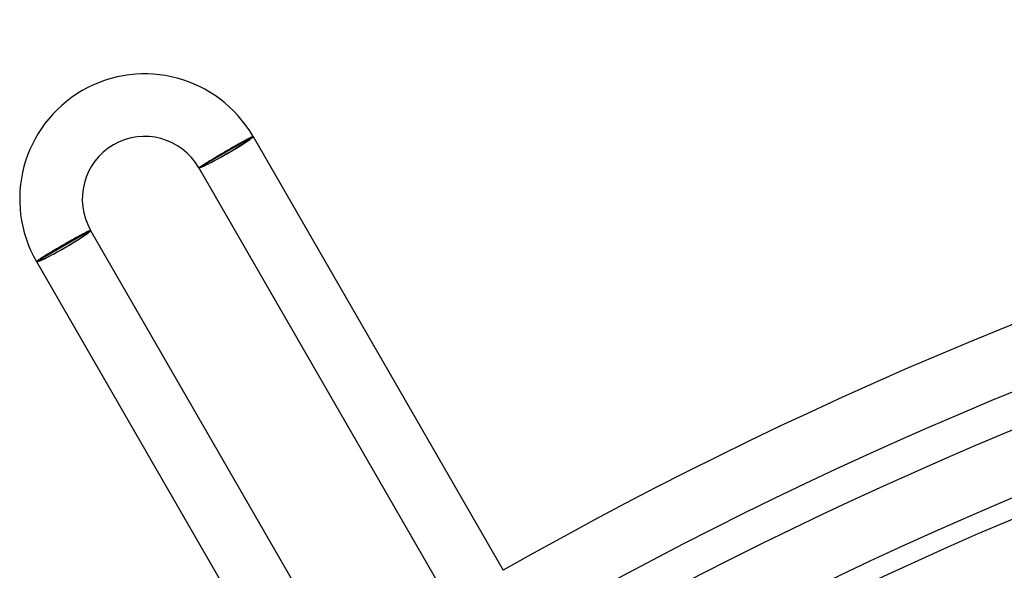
# Model space of a CAD drawing. Header units: millimetres. Extents: x -310 to 310, y -273 to 273.
# Tile 27 of 76: x -164 to -101, y 235 to 270. Entities that reach past the tile are written whole.
import ezdxf

# ---------------------------------------------------------------- set-up
doc = ezdxf.new("R2010")
doc.units = ezdxf.units.MM
doc.layers.add('HIDDEN', color=7, linetype='Continuous')
doc.layers.add('THICK', color=7, linetype='Continuous')

msp = doc.modelspace()

# ---------------------------------------------------------------- linework, layer by layer
at = {"layer": 'HIDDEN'}
for p, q in [((-150.308, 262.003), (-150.233, 262.045)), ((-150.233, 262.045), (-150.161, 262.085)), ((-150.161, 262.085), (-150.09, 262.125)), ((-150.09, 262.125), (-150.021, 262.163)), ((-150.021, 262.163), (-149.954, 262.2)), ((-149.954, 262.2), (-149.889, 262.235)), ((-149.889, 262.235), (-149.827, 262.268)), ((-149.827, 262.268), (-149.768, 262.3)), ((-149.768, 262.3), (-149.711, 262.331)), ((-149.711, 262.331), (-149.658, 262.359)), ((-149.658, 262.359), (-149.607, 262.385)), ((-149.607, 262.385), (-149.56, 262.41)), ((-149.56, 262.41), (-149.516, 262.433)), ((-149.516, 262.433), (-149.475, 262.453)), ((-149.475, 262.453), (-149.438, 262.472)), ((-149.438, 262.472), (-149.404, 262.488)), ((-149.404, 262.488), (-149.374, 262.502)), ((-149.374, 262.502), (-149.347, 262.514)), ((-149.347, 262.514), (-149.324, 262.524)), ((-149.324, 262.524), (-149.305, 262.532)), ((-149.305, 262.532), (-149.29, 262.537)), ((-149.29, 262.537), (-149.279, 262.54)), ((-149.279, 262.54), (-149.271, 262.541)), ((-149.271, 262.541), (-149.268, 262.54)), ((-151.425, 261.359), (-151.347, 261.405)), ((-151.347, 261.405), (-151.268, 261.451)), ((-151.268, 261.451), (-151.189, 261.498)), ((-151.189, 261.498), (-151.109, 261.544)), ((-151.109, 261.544), (-151.029, 261.591)), ((-151.029, 261.591), (-150.947, 261.638)), ((-150.947, 261.638), (-150.865, 261.686)), ((-150.865, 261.686), (-150.783, 261.733)), ((-150.783, 261.733), (-150.702, 261.779)), ((-150.702, 261.779), (-150.621, 261.826)), ((-150.621, 261.826), (-150.541, 261.871)), ((-150.541, 261.871), (-150.462, 261.916)), ((-150.462, 261.916), (-150.384, 261.96)), ((-150.384, 261.96), (-150.308, 262.003)), ((-152.444, 260.741), (-152.398, 260.77)), ((-152.398, 260.77), (-152.35, 260.8)), ((-152.35, 260.8), (-152.298, 260.833)), ((-152.298, 260.833), (-152.244, 260.866)), ((-152.244, 260.866), (-152.187, 260.901)), ((-152.187, 260.901), (-152.128, 260.938)), ((-152.128, 260.938), (-152.066, 260.975)), ((-152.066, 260.975), (-152.002, 261.014)), ((-152.002, 261.014), (-151.936, 261.054)), ((-151.936, 261.054), (-151.867, 261.096)), ((-151.867, 261.096), (-151.797, 261.138)), ((-151.797, 261.138), (-151.725, 261.181)), ((-151.725, 261.181), (-151.652, 261.224)), ((-151.652, 261.224), (-151.577, 261.269)), ((-151.577, 261.269), (-151.502, 261.314)), ((-151.502, 261.314), (-151.425, 261.359)), ((-152.732, 260.54), (-152.731, 260.543)), ((-152.731, 260.543), (-152.727, 260.548)), ((-152.727, 260.548), (-152.719, 260.556)), ((-152.719, 260.556), (-152.707, 260.565)), ((-152.707, 260.565), (-152.692, 260.577)), ((-152.692, 260.577), (-152.673, 260.59)), ((-152.673, 260.59), (-152.651, 260.606)), ((-152.651, 260.606), (-152.625, 260.624)), ((-152.625, 260.624), (-152.595, 260.644)), ((-152.595, 260.644), (-152.562, 260.665)), ((-152.562, 260.665), (-152.526, 260.689)), ((-152.526, 260.689), (-152.487, 260.714)), ((-152.487, 260.714), (-152.444, 260.741)), ((-160.079, 256.343), (-160.133, 256.315)), ((-160.029, 256.37), (-160.079, 256.343)), ((-159.981, 256.395), (-160.029, 256.37)), ((-159.936, 256.418), (-159.981, 256.395)), ((-159.894, 256.439), (-159.936, 256.418)), ((-159.856, 256.458), (-159.894, 256.439)), ((-159.82, 256.476), (-159.856, 256.458)), ((-159.788, 256.491), (-159.82, 256.476)), ((-159.76, 256.504), (-159.788, 256.491)), ((-159.735, 256.516), (-159.76, 256.504)), ((-159.713, 256.525), (-159.735, 256.516)), ((-159.695, 256.532), (-159.713, 256.525)), ((-159.681, 256.537), (-159.695, 256.532)), ((-159.67, 256.54), (-159.681, 256.537)), ((-159.663, 256.541), (-159.67, 256.54)), ((-159.66, 256.54), (-159.663, 256.541)), ((-161.185, 255.734), (-161.265, 255.689)), ((-161.106, 255.779), (-161.185, 255.734)), ((-161.027, 255.824), (-161.106, 255.779)), ((-160.95, 255.867), (-161.027, 255.824)), ((-160.873, 255.911), (-160.95, 255.867)), ((-160.797, 255.953), (-160.873, 255.911)), ((-160.722, 255.994), (-160.797, 255.953)), ((-160.649, 256.035), (-160.722, 255.994)), ((-160.577, 256.074), (-160.649, 256.035)), ((-160.507, 256.113), (-160.577, 256.074)), ((-160.439, 256.15), (-160.507, 256.113)), ((-160.374, 256.186), (-160.439, 256.15)), ((-160.31, 256.22), (-160.374, 256.186)), ((-160.249, 256.253), (-160.31, 256.22)), ((-160.19, 256.285), (-160.249, 256.253)), ((-160.133, 256.315), (-160.19, 256.285)), ((-162.288, 255.092), (-162.358, 255.05)), ((-162.217, 255.135), (-162.288, 255.092)), ((-162.143, 255.178), (-162.217, 255.135)), ((-162.068, 255.223), (-162.143, 255.178)), ((-161.991, 255.269), (-162.068, 255.223)), ((-161.913, 255.315), (-161.991, 255.269)), ((-161.833, 255.361), (-161.913, 255.315)), ((-161.753, 255.408), (-161.833, 255.361)), ((-161.672, 255.455), (-161.753, 255.408)), ((-161.59, 255.503), (-161.672, 255.455)), ((-161.508, 255.55), (-161.59, 255.503)), ((-161.426, 255.597), (-161.508, 255.55)), ((-161.345, 255.643), (-161.426, 255.597)), ((-161.265, 255.689), (-161.345, 255.643)), ((-163.12, 254.55), (-163.124, 254.544)), ((-163.124, 254.544), (-163.124, 254.54)), ((-163.112, 254.559), (-163.12, 254.55)), ((-163.1, 254.569), (-163.112, 254.559)), ((-163.084, 254.582), (-163.1, 254.569)), ((-163.064, 254.598), (-163.084, 254.582)), ((-163.041, 254.615), (-163.064, 254.598)), ((-163.013, 254.634), (-163.041, 254.615)), ((-162.983, 254.656), (-163.013, 254.634)), ((-162.948, 254.679), (-162.983, 254.656)), ((-162.91, 254.704), (-162.948, 254.679)), ((-162.868, 254.732), (-162.91, 254.704)), ((-162.824, 254.761), (-162.868, 254.732)), ((-162.776, 254.791), (-162.824, 254.761)), ((-162.724, 254.824), (-162.776, 254.791)), ((-162.67, 254.858), (-162.724, 254.824)), ((-162.613, 254.893), (-162.67, 254.858)), ((-162.553, 254.931), (-162.613, 254.893)), ((-162.49, 254.969), (-162.553, 254.931)), ((-162.425, 255.009), (-162.49, 254.969)), ((-162.358, 255.05), (-162.425, 255.009))]:
    msp.add_line(p, q, dxfattribs=at)
at = {"layer": 'THICK'}
for p, q in [((-149.268, 262.54), (-152.732, 260.54)), ((-149.268, 262.54), (-133.263, 234.817)), ((-152.732, 260.54), (-136.727, 232.817)), ((-163.124, 254.54), (-159.66, 256.54)), ((-159.66, 256.54), (-144.66, 230.559)), ((-163.124, 254.54), (-148.124, 228.559))]:
    msp.add_line(p, q, dxfattribs=at)
for centre, radius, start, end in [((0, 0), 270, 60.42442, 119.5756), ((-156.196, 258.54), 8, 30.00001, 209.99999), ((0, 0), 266, 60.39256, 119.60746), ((0, 0), 263.75, 60.4345, 119.56552), ((-156.196, 258.54), 4, 30.00007, 210.00005), ((0, 0), 259.75, 60.26233, 119.73764), ((0, 0), 258.5, 60.44332, 119.5567), ((0, 0), 254.5, 60.29418, 119.70578), ((0, 0), 253.25, 60.45249, 119.54753), ((0, 0), 249.25, 60.32369, 119.67627), ((0, 0), 248, 60.46206, 119.5379), ((0, 0), 244, 60.35154, 119.64848), ((0, 0), 242.75, 60.47209, 119.52793), ((0, 0), 238.75, 60.37801, 119.62196), ((0, 0), 237.5, 60.48251, 119.51751)]:
    msp.add_arc(centre, radius, start, end, dxfattribs=at)
for centre, major_axis, ratio, start_param, end_param in [((-151, 261.54), (-1.645, -0.95), 0.058722, 0, 3.141593), ((-151, 261.54), (1.732, 1), 0.058722, -1.570796, 0), ((-151, 261.54), (1.732, 1), 0.058722, -3.141593, -1.570796), ((-161.392, 255.54), (1.645, 0.95), 0.066519, 3.141593, 6.283185), ((-161.392, 255.54), (1.732, 1), 0.066519, -1.570796, 0), ((-161.392, 255.54), (1.732, 1), 0.066519, -3.141593, -1.570796)]:
    msp.add_ellipse(centre, major_axis=major_axis, ratio=ratio, start_param=start_param, end_param=end_param, dxfattribs=at)

doc.saveas('drawing.dxf')
